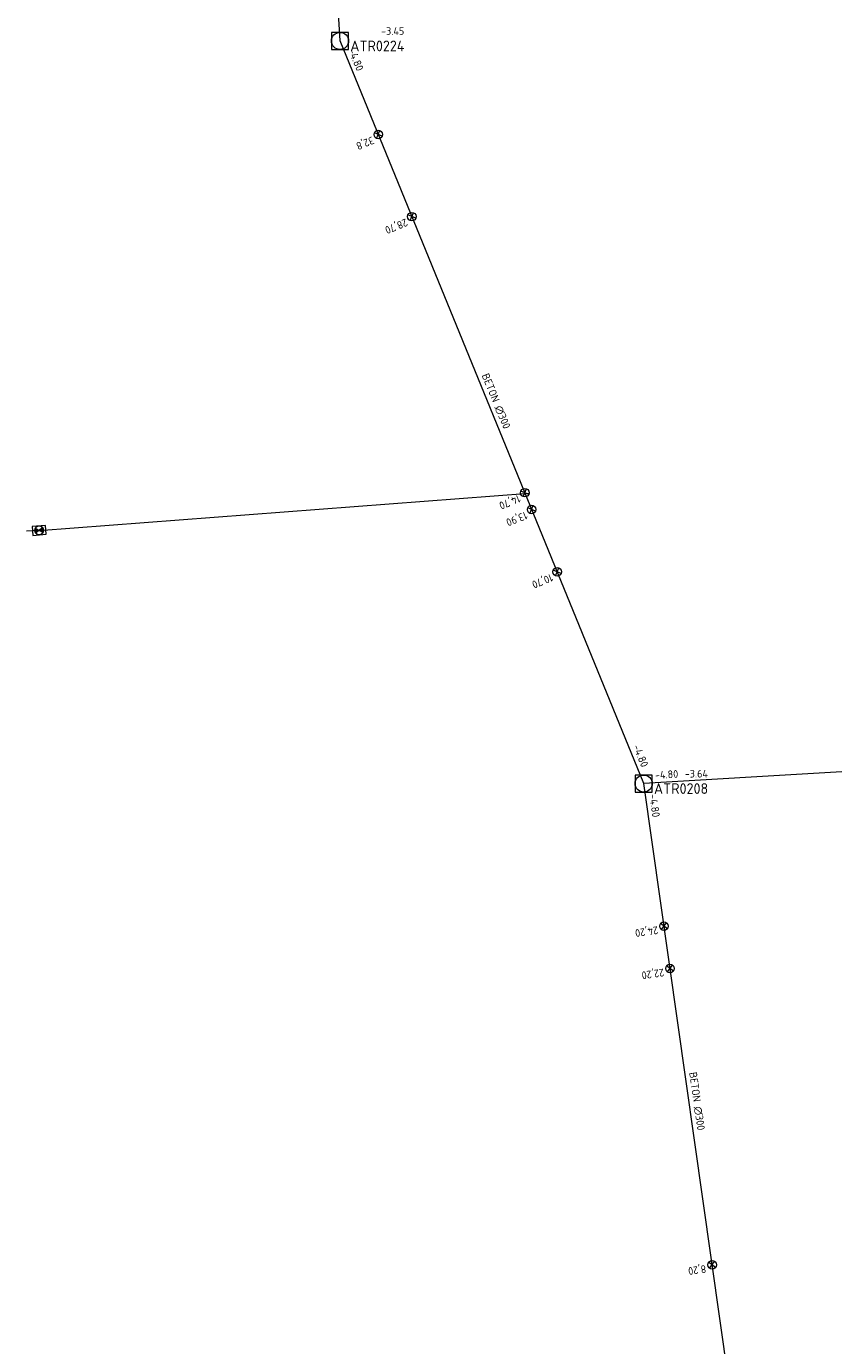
# Model space of a CAD drawing. Header units: metres. Extents: x 162232 to 162755, y 502539 to 502988.
# Tile 9 of 64: x 162336 to 162374, y 502827 to 502889. Entities that reach past the tile are written whole.
import ezdxf

# ---------------------------------------------------------------- set-up
doc = ezdxf.new("R2010")
doc.units = ezdxf.units.M
doc.header["$LTSCALE"] = 0.001
for name, color, linetype, lineweight in [('B-WE-RI-HWA_BOB-T18', 150, 'Continuous', 0), ('B-WE-RI-HWA_HUISAANSLUITING_PVC_160-G', 150, 'Continuous', 13), ('B-WE-RI-HWA_HULPSTUK_INLAAT-S', 150, 'Continuous', 13), ('B-WE-RI-HWA_HULPSTUK_INLAAT-T18', 150, 'Continuous', 0), ('B-WE-RI-HWA_HULPSTUK_ONTSTOPPINGSSTUK-S', 150, 'Continuous', 13), ('B-WE-RI-HWA_MATERIAAL-T18', 150, 'Continuous', 0), ('B-WE-RI-HWA_PUTDEKSELHOOGTE-T18', 150, 'Continuous', 0), ('B-WE-RI-HWA_PUTNUMMER-T25', 150, 'Continuous', 0), ('B-WE-RI-HWA_RIOOLPUT_INSPECTIEPUT-S', 150, 'Continuous', 13), ('B-WE-RI-HWA_TRANSPORTLEIDING_BETON_300-G', 150, 'Continuous', 13), ('Default', 7, 'Continuous', 0)]:
    doc.layers.add(name, color=color, linetype=linetype, lineweight=lineweight)
doc.styles.add('NLCS-ISO', font='NLCS-ISO.ttf')

# ---------------------------------------------------------------- blocks, each defined once
blk = doc.blocks.new('B-SRI-PUT_HWA-SO')
at = {"flags": 128}
blk.add_lwpolyline([(-0.002, -0.002), (0.002, -0.002), (0.002, 0.002), (-0.002, 0.002), (-0.002, -0.002)], dxfattribs=at)
blk.add_circle((0, 0), 0.002)
blk = doc.blocks.new('SRI-HULP_INLAAT-SO')
for p, q in [((-0.00071, 0.00071), (0.00071, -0.00071)), ((-0.00071, -0.00071), (0.00071, 0.00071))]:
    blk.add_line(p, q)
blk.add_circle((0, 0), 0.001)
blk = doc.blocks.new('SRI-HULP_ONTSTOP-SO')
at = {"layer": 'Default', "linetype": 'Continuous'}
h = blk.add_hatch(color=256, dxfattribs=at)
edge = h.paths.add_edge_path()
edge.add_arc((0, 0), 0.00105, 146.3099, 180)
edge.add_arc((0, 0), 0.00105, -180, -146.3099)
edge.add_line((-0.00087, -0.00058), (0, 0))
edge.add_line((0, 0), (-0.00087, 0.00058))
h = blk.add_hatch(color=256, dxfattribs=at)
edge = h.paths.add_edge_path()
edge.add_line((0, 0), (0.00087, -0.00058))
edge.add_arc((0, 0), 0.00105, -33.6901, 0)
edge.add_arc((0, 0), 0.00105, 0, 33.6901)
edge.add_line((0.00087, 0.00058), (0, 0))
for p, q in [((0.00087, 0.00058), (-0.00087, -0.00058)), ((-0.00087, 0.00058), (0.00087, -0.00058))]:
    blk.add_line(p, q)
at = {"flags": 128}
blk.add_lwpolyline([(-0.00158, -0.00105), (0.00157, -0.00105), (0.00157, 0.00105), (-0.00158, 0.00105), (-0.00158, -0.00105)], dxfattribs=at)
blk.add_circle((0, 0), 0.00105)

msp = doc.modelspace()

# ---------------------------------------------------------------- linework, layer by layer
at = {"layer": 'B-WE-RI-HWA_HUISAANSLUITING_PVC_160-G', "flags": 128}
for points in [[(162336.916, 502865.176), (162359.832, 502866.913)], [(162336.916, 502865.176), (162336.916, 502865.176), (162336.318, 502865.136)]]:
    msp.add_lwpolyline(points, dxfattribs=at)
at = {"layer": 'B-WE-RI-HWA_TRANSPORTLEIDING_BETON_300-G', "flags": 128}
for points in [[(162350.991, 502888.069), (162348.566, 502928.048)], [(162365.197, 502853.332), (162350.991, 502888.069)], [(162391.132, 502854.861), (162365.197, 502853.332)], [(162369.548, 502822.705), (162365.197, 502853.332)]]:
    msp.add_lwpolyline(points, dxfattribs=at)

# ---------------------------------------------------------------- block references
at = {"layer": 'B-WE-RI-HWA_HULPSTUK_INLAAT-S', "linetype": 'Continuous', "lineweight": 0, "xscale": 200, "yscale": 200}
for p, rotation in [((162352.781, 502883.691), 112.2425366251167), ((162354.352, 502879.85), 112.2425366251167), ((162359.633, 502866.938), 112.2425366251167), ((162359.954, 502866.151), 112.2425366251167), ((162361.147, 502863.236), 112.2425366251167), ((162366.144, 502846.664), 98.08557332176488), ((162366.426, 502844.684), 98.08557332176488), ((162368.395, 502830.823), 98.08557332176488)]:
    msp.add_blockref('SRI-HULP_INLAAT-SO', p, dxfattribs=dict(at, rotation=rotation))
at = {"layer": 'B-WE-RI-HWA_HULPSTUK_ONTSTOPPINGSSTUK-S', "linetype": 'Continuous', "lineweight": 0, "xscale": 200, "yscale": 200, "rotation": 4.333542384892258}
msp.add_blockref('SRI-HULP_ONTSTOP-SO', (162336.916, 502865.176), dxfattribs=at)
at = {"layer": 'B-WE-RI-HWA_RIOOLPUT_INSPECTIEPUT-S', "linetype": 'Continuous', "lineweight": 0, "xscale": 200, "yscale": 200}
for p in [(162350.991, 502888.069), (162365.197, 502853.332)]:
    msp.add_blockref('B-SRI-PUT_HWA-SO', p, dxfattribs=at)

# ---------------------------------------------------------------- texts
at = {"layer": 'B-WE-RI-HWA_BOB-T18', "linetype": 'Continuous', "lineweight": 0, "char_height": 0.36, "attachment_point": 7, "line_spacing_factor": 0.8, "style": 'NLCS-ISO'}
for insert, rotation in [((162351.367, 502887.629), 292.24254), ((162364.683, 502855.067), 292.24254), ((162365.735, 502853.545), 3.37397), ((162365.454, 502852.813), 278.08557)]:
    msp.add_mtext('{\\C256;-4.80}', dxfattribs=dict(at, insert=insert, rotation=rotation))
at = {"layer": 'B-WE-RI-HWA_HULPSTUK_INLAAT-T18', "linetype": 'Continuous', "lineweight": 0, "char_height": 0.36, "attachment_point": 7, "line_spacing_factor": 0.8, "style": 'NLCS-ISO'}
for s, insert, rotation in [('{\\C256;32,8}', (162352.459, 502883.688), 202.24254), ('{\\C256;28,70}', (162354.03, 502879.847), 202.24254), ('{\\C256;14,70}', (162359.31, 502866.935), 202.24254), ('{\\C256;13,90}', (162359.632, 502866.148), 202.24254), ('{\\C256;10,70}', (162360.824, 502863.232), 202.24254), ('{\\C256;24,20}', (162365.83, 502846.74), 188.08557), ('{\\C256;22,20}', (162366.112, 502844.76), 188.08557), ('{\\C256;8,20}', (162368.081, 502830.899), 188.08557)]:
    msp.add_mtext(s, dxfattribs=dict(at, insert=insert, rotation=rotation))
at = {"layer": 'B-WE-RI-HWA_MATERIAAL-T18', "linetype": 'Continuous', "lineweight": 0, "char_height": 0.36, "attachment_point": 8, "line_spacing_factor": 0.8, "style": 'NLCS-ISO'}
for insert, rotation in [((162358.107, 502871.147), 292.24254), ((162367.494, 502838.448), 278.08557)]:
    msp.add_mtext('{\\C256;BETON ∅300}', dxfattribs=dict(at, insert=insert, rotation=rotation))
at = {"layer": 'B-WE-RI-HWA_PUTDEKSELHOOGTE-T18', "linetype": 'Continuous', "lineweight": 0, "char_height": 0.36, "attachment_point": 7, "line_spacing_factor": 0.8, "style": 'NLCS-ISO'}
for s, insert in [('{\\C256;-3.45}', (162352.911, 502888.35)), ('{\\C256;-3.64}', (162367.117, 502853.613))]:
    msp.add_mtext(s, dxfattribs=dict(at, insert=insert))
at = {"layer": 'B-WE-RI-HWA_PUTNUMMER-T25', "linetype": 'Continuous', "lineweight": 0, "char_height": 0.5, "attachment_point": 7, "line_spacing_factor": 0.8, "style": 'NLCS-ISO'}
for s, insert in [('{\\C256;ATR0224}', (162351.471, 502887.584)), ('{\\C256;ATR0208}', (162365.677, 502852.847))]:
    msp.add_mtext(s, dxfattribs=dict(at, insert=insert))

doc.saveas('drawing.dxf')
